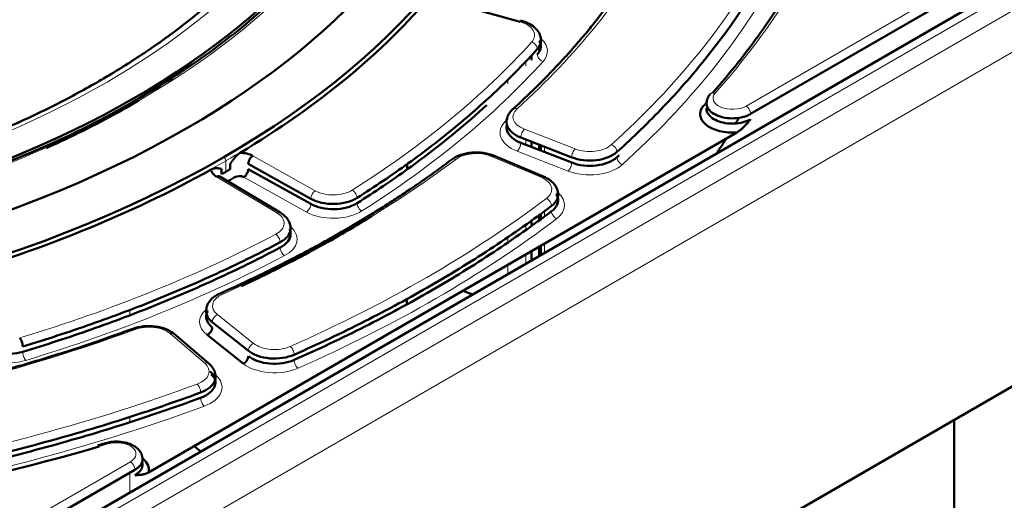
# Model space of a CAD drawing. Header units: millimetres. Extents: x 5 to 414, y 5 to 290.
# Tile 64 of 83: x 352 to 367, y 193 to 200. Entities that reach past the tile are written whole.
import ezdxf

# ---------------------------------------------------------------- set-up
doc = ezdxf.new("R2010")
doc.units = ezdxf.units.MM
doc.layers.add('1', color=7, linetype='Continuous', true_color=0xffffff)

msp = doc.modelspace()

# ---------------------------------------------------------------- linework, layer by layer
at = {"layer": '1', "color": 18, "linetype": 'Continuous', "lineweight": 13}
for p, q in [((363.1809, 198.91004), (372.20438, 204.11974)), ((345.11585, 187.87512), (373.04657, 204.00093)), ((345.37433, 187.72589), (373.30505, 203.85169)), ((345.657, 187.24749), (373.58772, 203.37329)), ((359.77283, 199.53274), (359.77283, 199.61437)), ((359.49121, 199.2513), (359.49121, 199.33328)), ((359.49121, 198.5114), (359.49121, 198.59304)), ((359.74934, 198.55288), (360.53716, 198.24608)), ((359.77283, 198.31059), (359.77283, 198.39223)), ((360.06089, 198.19856), (360.06089, 198.27996)), ((355.54514, 198.13943), (356.51218, 197.60027)), ((360.00716, 197.80907), (359.23836, 198.13156)), ((359.6375, 198.2122), (360.42533, 197.9054)), ((355.12775, 198.06382), (355.12775, 197.89396)), ((355.91928, 197.25795), (354.98542, 197.81627)), ((355.4062, 197.81142), (356.37325, 197.27225)), ((360.06089, 197.20849), (360.06089, 197.29024)), ((359.77283, 197.01026), (359.77283, 197.09155)), ((359.49121, 196.81597), (359.49121, 196.89761)), ((360.06089, 196.63873), (360.06089, 196.78188)), ((359.77283, 196.4729), (359.77283, 196.61585)), ((359.49121, 196.31031), (359.49121, 196.45326)), ((353.64283, 195.68173), (353.64283, 195.76336)), ((354.99905, 195.68399), (355.55761, 195.24013)), ((354.80069, 194.93413), (354.26929, 195.38898)), ((353.64283, 194.03206), (353.64283, 194.11369)), ((344.62721, 188.19806), (353.65069, 193.40776)), ((353.64283, 192.9335), (353.64283, 193.23997))]:
    msp.add_line(p, q, dxfattribs=at)
at = {"layer": '1', "color": 18, "linetype": 'Continuous', "lineweight": 50}
for p, q in [((372.84709, 204.02104), (344.91533, 187.89463)), ((363.25161, 198.78756), (372.27509, 203.99727)), ((359.68166, 200.21364), (358.47337, 200.55388)), ((359.97974, 199.7692), (359.97974, 199.85095)), ((360.00602, 199.85784), (360.00602, 199.82907)), ((359.85769, 199.69903), (359.85769, 199.61739)), ((353.93353, 193.24446), (363.03948, 198.50179)), ((359.69342, 198.42337), (360.48125, 198.11657)), ((360.48125, 198.03492), (359.69342, 198.34172)), ((359.85769, 198.35908), (359.85769, 198.27745)), ((359.97974, 198.23007), (359.97974, 198.31182)), ((360.00602, 198.30152), (360.00602, 198.21977)), ((360.05448, 197.81601), (359.27189, 198.14429)), ((355.19452, 197.93273), (355.19452, 198.01437)), ((355.47567, 198.01625), (356.44271, 197.47708)), ((357.93371, 197.94221), (357.93371, 198.02385)), ((355.97169, 197.26147), (355.03569, 197.82108)), ((355.0606, 197.93705), (355.0606, 197.8554)), ((356.44271, 197.39543), (355.47567, 197.9346)), ((359.97974, 197.15265), (359.97974, 197.2344)), ((360.00602, 197.25251), (360.00602, 197.17076)), ((359.85769, 197.15003), (359.85769, 197.0684)), ((359.85769, 196.66503), (359.85769, 196.52174)), ((359.97974, 196.59201), (359.97974, 196.73515)), ((360.00602, 196.75011), (360.00602, 196.60697)), ((358.94634, 195.99544), (358.80049, 196.05441)), ((368.98062, 195.54703), (350.56604, 184.91537)), ((354.91815, 195.56841), (355.47671, 195.12454)), ((354.86867, 194.92592), (354.32565, 195.39072)), ((355.39581, 194.9273), (354.83724, 195.37117)), ((366.40371, 174.84834), (366.40371, 194.05892)), ((354.63698, 193.65061), (354.73911, 193.5664)), ((344.69792, 188.07558), (353.7214, 193.28529))]:
    msp.add_line(p, q, dxfattribs=at)
for centre, major_axis, start_param, end_param in [((343.28371, 204.94219), (-16.70868, 0), 5.66713862, 8.6393798), ((343.28371, 204.94219), (-16.70868, 0), 2.35619449, 3.75768843), ((343.28371, 205.05871), (-15.89931, 0), 5.74479487, 8.6393798), ((343.28371, 205.05871), (-15.89931, 0), 2.35619449, 3.68003218), ((343.28371, 205.05871), (-14.75, 0), 0.78539816, 3.53021748), ((343.28371, 204.89541), (-16.75, 0), 2.37511886, 2.68633597), ((343.28371, 204.42602), (-14.075, 0), 2.43193633, 2.5083163), ((362.96877, 198.78756), (-0.5, 0), 5.80692593, 7.99587869), ((343.28371, 202.60922), (20.9, 0), 5.94819072, 5.95579815), ((343.28371, 202.60922), (20.9, 0), 5.9069173, 5.92751198), ((355.33674, 198.01484), (0.3, 0), 0.80285146, 1.52739512), ((343.28371, 204.89541), (-16.75, 0), 2.02605301, 2.33727012), ((355.20122, 197.93659), (0.3, 0), 3.18499386, 3.90953752), ((355.33674, 197.76989), (-0.1, 0), 3.94444411, 5.50344075), ((343.28371, 204.65046), (16.85, 0), 5.49437952, 5.49778714), ((343.28371, 204.65046), (16.85, 0), 5.49778714, 5.50344075), ((343.28371, 196.07725), (-14.65, 0), 3.1145455, 3.1250502), ((343.28371, 204.89541), (21.85, 0), 4.84997815, 5.18172703), ((353.43856, 193.28529), (0.5, 0), 6.14128825, 6.900034)]:
    msp.add_ellipse(centre, major_axis=major_axis, ratio=0.57735, start_param=start_param, end_param=end_param, dxfattribs=at)
at = {"layer": '1', "color": 18, "linetype": 'Continuous', "lineweight": 13}
for centre, major_axis, start_param, end_param in [((343.28371, 205.05871), (14.85, 0), 5.49778714, 6.68795989), ((343.28371, 205.05871), (-14.15, 0), 6.01659172, 8.6393798), ((343.28371, 205.05871), (-14.15, 0), 2.35619449, 3.40823533), ((343.28371, 204.89541), (21.85, 0), 5.80692593, 6.15599175), ((343.28371, 204.89541), (19.4, 0), 5.71502857, 5.97867742), ((343.28371, 204.89541), (-21.15, 0), 2.57227943, 2.83824126), ((343.28371, 204.65046), (-21.35, 0), 2.57227943, 2.83824126), ((359.50631, 200.00607), (-0.4, 0), 2.66048124, 4.25860337), ((343.28371, 204.89541), (-18.7, 0), 2.40097359, 2.66048124), ((359.50631, 199.76112), (-0.6, 0), 2.66048124, 3.70645218), ((343.28371, 204.65046), (-18.9, 0), 2.40097359, 2.66048124), ((362.96877, 199.03251), (-0.3, 0), 5.80692593, 8.6393798), ((343.28371, 205.05871), (14.85, 0), 5.2329607, 5.49778714), ((343.28371, 204.65046), (21.65, 0), 5.80692593, 5.81204738), ((359.97302, 198.74434), (-0.4, 0), 5.71502857, 7.26056969), ((359.97302, 198.49939), (-0.6, 0), 5.71502857, 7.26056969), ((360.76084, 198.43754), (-0.4, 0), 0.97738438, 2.57227943), ((359.00325, 197.94473), (-0.4, 0), 4.08407045, 5.62961157), ((343.28371, 204.89541), (19.4, 0), 5.36596272, 5.62961157), ((360.76084, 198.19259), (-0.6, 0), 0.97738438, 2.57227943), ((359.77205, 197.62224), (-0.4, 0), 2.4891754, 4.08407045), ((356.79004, 197.76639), (-0.4, 0), 0.80285146, 2.40097359), ((359.77205, 197.37729), (-0.6, 0), 2.4891754, 3.73588493), ((343.28371, 204.89541), (-21.15, 0), 2.22321358, 2.4891754), ((355.63154, 197.09753), (-0.4, 0), 2.31141539, 3.90953752), ((356.79004, 197.52144), (-0.6, 0), 0.80285146, 2.40097359), ((343.28371, 204.65046), (-21.35, 0), 2.22321358, 2.4891754), ((343.28371, 204.89541), (-18.7, 0), 2.05190774, 2.31141539), ((355.63154, 196.85258), (-0.6, 0), 2.31141539, 3.70797437), ((343.28371, 204.65046), (-18.9, 0), 2.05190774, 2.31141539), ((355.32265, 195.81974), (-0.4, 0), 5.36596272, 6.91150384), ((355.32265, 195.57479), (-0.6, 0), 5.69955811, 6.91150384), ((343.28371, 204.89541), (19.4, 0), 5.01689687, 5.28054572), ((353.93768, 195.25984), (-0.4, 0), 3.7350046, 5.28054572), ((355.88122, 195.37587), (-0.4, 0), 0.62831853, 2.22321358), ((351.7523, 195.28434), (-0.6, 0), 0.45378561, 2.05190774), ((354.46907, 194.80499), (-0.4, 0), 2.14010955, 3.7350046), ((355.88122, 195.13092), (-0.6, 0), 0.62831853, 2.22321358), ((354.46907, 194.56004), (-0.6, 0), 2.14010955, 3.7350046), ((343.28371, 204.89541), (-21.15, 0), 1.87414773, 2.14010955), ((343.28371, 204.65046), (-21.35, 0), 1.87414773, 2.14010955), ((353.43856, 193.53024), (0.3, 0), 5.49778714, 8.33024101), ((343.28371, 204.89541), (21.85, 0), 5.18172703, 5.18864836)]:
    msp.add_ellipse(centre, major_axis=major_axis, ratio=0.57735, start_param=start_param, end_param=end_param, dxfattribs=at)
at = {"layer": '1', "color": 18, "linetype": 'Continuous', "lineweight": 50}
for points, knots in [([(353.16427, 199.29438), (353.05765, 199.23282), (352.74312, 199.05705), (352.19798, 198.77996), (351.51559, 198.47428), (350.80085, 198.19325), (350.05661, 197.93808), (349.28576, 197.70982), (348.4913, 197.50941), (347.67635, 197.3377), (346.8441, 197.1954), (345.99783, 197.0831), (345.14086, 197.00126), (344.27657, 196.95023), (343.40834, 196.93022), (342.53961, 196.94131), (341.6738, 196.98346), (340.81432, 197.0565), (339.96456, 197.16012), (339.12786, 197.2939), (338.30751, 197.45728), (337.50675, 197.64958), (336.72873, 197.86999), (335.9765, 198.1176), (335.253, 198.39136), (334.56108, 198.69012), (333.90341, 199.01263), (333.28255, 199.35753), (332.70086, 199.72335), (332.16056, 200.10857), (331.66365, 200.51158), (331.21195, 200.93071), (330.80706, 201.36429), (330.45036, 201.81064), (330.14304, 202.26812), (329.88611, 202.73514), (329.68042, 203.21018), (329.5269, 203.69174), (329.42572, 204.17835), (329.37964, 204.66831), (329.38096, 205.08621), (329.41287, 205.33978), (329.42752, 205.42975)], [0, 0, 0, 0, 0.01339989, 0.03891413, 0.06443653, 0.08996477, 0.11549971, 0.14104155, 0.16659004, 0.19214466, 0.21770466, 0.24326922, 0.26883739, 0.29440823, 0.31998073, 0.34555389, 0.37112658, 0.39669755, 0.42226578, 0.44783026, 0.47338998, 0.49894396, 0.52449129, 0.55003113, 0.57556284, 0.60108602, 0.62660069, 0.65210743, 0.67760772, 0.70310419, 0.72860013, 0.75410058, 0.77961361, 0.80515015, 0.830724, 0.85635132, 0.88204881, 0.90783051, 0.93370297, 0.95966005, 0.98567975, 1, 1, 1, 1]), ([(357.13977, 205.43372), (357.1505, 205.37196), (357.18335, 205.14685), (357.18998, 204.75679), (357.1543, 204.26528), (357.06179, 203.77545), (356.91626, 203.28967), (356.71752, 202.81002), (356.46678, 202.33845), (356.16511, 201.87674), (355.81375, 201.42657), (355.41403, 200.98953), (354.96745, 200.56723), (354.47559, 200.16123), (353.94029, 199.7731), (353.4942, 199.48793), (353.22915, 199.33184), (353.16427, 199.29438)], [0, 0, 0, 0, 0.02787275, 0.10153596, 0.17532122, 0.24908401, 0.3227022, 0.39610186, 0.46925448, 0.54217041, 0.61488435, 0.68744107, 0.75988517, 0.8322555, 0.9045831, 0.97689114, 1, 1, 1, 1]), ([(364.85801, 203.22085), (364.77778, 202.85864), (364.56243, 202.13786), (364.07752, 201.07736), (363.44645, 200.06462), (362.93301, 199.41859), (362.66193, 199.11151)], [0, 0, 0, 0, 0.25356175, 0.5071235, 0.76068525, 1, 1, 1, 1]), ([(361.70329, 201.50322), (361.64382, 201.39398), (361.53668, 201.20733), (361.38711, 200.96829), (361.26519, 200.78439), (361.1535, 200.62347), (361.03659, 200.46238), (360.91385, 200.30054), (360.77579, 200.12613), (360.62215, 199.94094), (360.46783, 199.76397), (360.31734, 199.59838), (360.14509, 199.41578), (359.89685, 199.16534), (359.69249, 198.973), (359.56877, 198.86111)], [0, 0, 0, 0, 0.1174303, 0.20174151, 0.26070766, 0.31947331, 0.37964722, 0.4399625, 0.50084633, 0.5765441, 0.650894, 0.70438936, 0.76880072, 0.86407888, 1, 1, 1, 1]), ([(356.21666, 200.91097), (356.18178, 200.87299), (356.01326, 200.69334), (355.67182, 200.37905), (355.35684, 200.10326), (355.17761, 199.97049), (355.17524, 199.96873)], [0, 0, 0, 0, 0.11555546, 0.54914436, 0.99404206, 1, 1, 1, 1]), ([(359.7088, 200.22823), (359.70565, 200.22913), (359.69716, 200.22837), (359.68737, 200.22038), (359.68166, 200.21364)], [0, 0, 0, 0, 0.41172145, 1, 1, 1, 1]), ([(360.00623, 199.91896), (360.00649, 199.95338), (359.99408, 200.01909), (359.93297, 200.10947), (359.83522, 200.18243), (359.75412, 200.21543), (359.70876, 200.22824)], [0, 0, 0, 0, 0.24291866, 0.49175943, 0.74477862, 1, 1, 1, 1]), ([(355.17524, 199.96873), (355.01775, 199.84523), (354.69062, 199.60315), (354.20701, 199.28118), (353.87797, 199.08581), (353.7314, 199.00269)], [0, 0, 0, 0, 0.36012993, 0.72185917, 1, 1, 1, 1]), ([(359.94956, 199.79083), (359.98017, 199.82468), (360.01238, 199.88879), (360.00572, 199.95442), (359.99674, 199.98059)], [0, 0, 0, 0, 0.59027521, 1, 1, 1, 1]), ([(359.9852, 199.92577), (360.00306, 199.8914), (360.01694, 199.81621), (359.98017, 199.74303), (359.94956, 199.70918)], [0, 0, 0, 0, 0.48295363, 1, 1, 1, 1]), ([(359.98541, 199.9087), (359.98902, 199.90296), (360.00241, 199.87855), (360.00744, 199.85508), (360.00623, 199.83731)], [0, 0, 0, 0, 0.23426372, 1, 1, 1, 1]), ([(353.7314, 199.00269), (353.68881, 198.97696), (353.21256, 198.69347), (352.20857, 198.20914), (351.17874, 197.81371), (350.64052, 197.63568)], [0, 0, 0, 0, 0.04741586, 0.52641649, 1, 1, 1, 1]), ([(353.71354, 198.9554), (353.37236, 198.75842), (352.92269, 198.52311), (352.44942, 198.30454), (352.35219, 198.26078)], [0, 0, 0, 0, 0.79655539, 1, 1, 1, 1]), ([(359.16685, 198.92506), (359.01145, 198.78337), (358.6249, 198.44838), (357.96259, 197.93832), (357.43335, 197.58152), (357.15907, 197.40831)], [0, 0, 0, 0, 0.2631991, 0.63159955, 1, 1, 1, 1]), ([(362.5735, 198.98629), (362.57285, 198.98387), (362.56581, 198.95453), (362.57124, 198.89664), (362.62846, 198.82047), (362.72786, 198.76043), (362.85718, 198.72403), (363.00026, 198.71573), (363.11656, 198.73324), (363.19855, 198.76036), (363.23494, 198.77794), (363.25161, 198.78756)], [0, 0, 0, 0, 0.01270893, 0.15367137, 0.2946338, 0.43559624, 0.57655868, 0.71752111, 0.85848355, 0.92924178, 1, 1, 1, 1]), ([(363.25161, 198.70591), (363.23494, 198.69629), (363.19855, 198.67871), (363.11656, 198.65159), (363.00026, 198.63408), (362.85718, 198.64238), (362.72786, 198.67878), (362.62846, 198.73882), (362.57583, 198.80888), (362.56777, 198.85711), (362.56907, 198.87777)], [0, 0, 0, 0, 0.07422073, 0.14844147, 0.29630181, 0.44416215, 0.5920225, 0.73988284, 0.88774318, 1, 1, 1, 1]), ([(359.48076, 198.7133), (359.46959, 198.67717), (359.47154, 198.60206), (359.54721, 198.49784), (359.64036, 198.44403), (359.69342, 198.42337)], [0, 0, 0, 0, 0.33012351, 0.66506175, 1, 1, 1, 1]), ([(359.69342, 198.34172), (359.64036, 198.36238), (359.54721, 198.41619), (359.47567, 198.51473), (359.47023, 198.58324), (359.47621, 198.61365)], [0, 0, 0, 0, 0.35426446, 0.70852892, 1, 1, 1, 1]), ([(363.03948, 198.5018), (363.03952, 198.50182), (363.03967, 198.5019), (363.04, 198.50209), (363.04055, 198.50241), (363.04128, 198.50283), (363.04212, 198.50333), (363.04388, 198.50438), (363.04769, 198.5067), (363.0559, 198.51193), (363.06752, 198.51996), (363.08146, 198.53051), (363.09656, 198.54283), (363.11309, 198.55735), (363.13104, 198.5742), (363.1485, 198.59156), (363.16575, 198.60946), (363.18302, 198.62803), (363.19752, 198.64412), (363.21003, 198.65816), (363.22116, 198.67079), (363.23536, 198.68712), (363.24585, 198.69925), (363.25161, 198.70591)], [0, 0, 0, 0, 0.0005015, 0.00196264, 0.00438268, 0.0077602, 0.01164734, 0.01556056, 0.03116317, 0.06237952, 0.1248697, 0.18620494, 0.24997642, 0.32987835, 0.41323424, 0.49996179, 0.57671787, 0.66005495, 0.74996882, 0.78913243, 0.84395435, 0.91428231, 1, 1, 1, 1]), ([(355.19452, 198.01437), (355.1967, 198.01745), (355.20091, 198.02337), (355.20697, 198.03189), (355.21256, 198.03971), (355.21766, 198.04682), (355.22228, 198.05323), (355.22642, 198.05893), (355.23122, 198.06549), (355.23681, 198.07301), (355.24329, 198.08157), (355.24958, 198.08974), (355.2557, 198.09751), (355.26163, 198.10488), (355.26668, 198.111), (355.27088, 198.11598), (355.27428, 198.11994), (355.27766, 198.12382), (355.28101, 198.1276), (355.28435, 198.1313), (355.28767, 198.1349), (355.29097, 198.13841), (355.29424, 198.14184), (355.2975, 198.14517), (355.30074, 198.14841), (355.30395, 198.15156), (355.30715, 198.15461), (355.31032, 198.15758), (355.31348, 198.16046), (355.31661, 198.16324), (355.31972, 198.16594), (355.32282, 198.16854), (355.32589, 198.17106), (355.32894, 198.17348), (355.33198, 198.17581), (355.33499, 198.17805), (355.33798, 198.1802), (355.34095, 198.18226), (355.34391, 198.18423), (355.34684, 198.18611), (355.34879, 198.18729), (355.34976, 198.18788)], [0, 0, 0, 0, 0.04612546, 0.08878076, 0.12796629, 0.16368259, 0.19593034, 0.22471047, 0.25002431, 0.29576854, 0.33986435, 0.38232249, 0.42315503, 0.4623755, 0.49999921, 0.52216879, 0.54406101, 0.56568009, 0.58703042, 0.60811653, 0.62894315, 0.64951519, 0.66983773, 0.68991605, 0.70975562, 0.72936211, 0.74874139, 0.76789955, 0.78684289, 0.80557791, 0.82411136, 0.84245019, 0.86060158, 0.87857293, 0.89637187, 0.91400626, 0.93148416, 0.94881388, 0.96600391, 0.98306298, 1, 1, 1, 1]), ([(355.54514, 198.13943), (355.54059, 198.13671), (355.53604, 198.13347), (355.52713, 198.12605), (355.52275, 198.12188), (355.51435, 198.11277), (355.51032, 198.10783), (355.50276, 198.09737), (355.49923, 198.09185), (355.4928, 198.08045), (355.4899, 198.07456), (355.48485, 198.06266), (355.4827, 198.05663), (355.47922, 198.04468), (355.47789, 198.03875), (355.47612, 198.02721), (355.47567, 198.02159), (355.47567, 198.01625)], [0, 0, 0, 0, 0.125, 0.125, 0.25, 0.25, 0.375, 0.375, 0.5, 0.5, 0.625, 0.625, 0.75, 0.75, 0.875, 0.875, 1, 1, 1, 1]), ([(359.27703, 198.14213), (359.22608, 198.16289), (359.11937, 198.19154), (358.93352, 198.19666), (358.75634, 198.15962), (358.6657, 198.11284), (358.62547, 198.08333)], [0, 0, 0, 0, 0.24797577, 0.49733293, 0.74802402, 1, 1, 1, 1]), ([(358.62547, 198.08333), (358.50843, 197.99511), (358.30207, 197.84427), (358.02645, 197.65321), (357.8082, 197.5075), (357.61454, 197.38206), (357.41714, 197.25801), (357.21447, 197.13448), (357.00821, 197.01256), (356.79875, 196.89248), (356.58931, 196.77603), (356.38536, 196.66598), (356.17083, 196.55343), (355.89954, 196.41541), (355.51956, 196.23025), (355.21562, 196.09098), (355.03901, 196.01289)], [0, 0, 0, 0, 0.11359136, 0.19652523, 0.25415253, 0.31047697, 0.36824472, 0.42627744, 0.48431181, 0.54234768, 0.60035696, 0.65577904, 0.70694911, 0.77126465, 0.86894351, 1, 1, 1, 1]), ([(354.9015, 197.92908), (354.90201, 197.92936), (354.90304, 197.92993), (354.90458, 197.93076), (354.90613, 197.93156), (354.90769, 197.93236), (354.90924, 197.93313), (354.91081, 197.93389), (354.91238, 197.93463), (354.91395, 197.93535), (354.91553, 197.93605), (354.91711, 197.93674), (354.9187, 197.9374), (354.9203, 197.93805), (354.92189, 197.93869), (354.9235, 197.9393), (354.92511, 197.9399), (354.92672, 197.94048), (354.92834, 197.94104), (354.92996, 197.94158), (354.93159, 197.94211), (354.93323, 197.94262), (354.93487, 197.94311), (354.93651, 197.94358), (354.93816, 197.94404), (354.93981, 197.94448), (354.94147, 197.9449), (354.94314, 197.9453), (354.94481, 197.94569), (354.94648, 197.94605), (354.94816, 197.9464), (354.94984, 197.94673), (354.95153, 197.94705), (354.95323, 197.94735), (354.95493, 197.94762), (354.95663, 197.94789), (354.95834, 197.94813), (354.96005, 197.94836), (354.96177, 197.94856), (354.9635, 197.94876), (354.96522, 197.94893), (354.96696, 197.94908), (354.9687, 197.94922), (354.97044, 197.94934), (354.97219, 197.94944), (354.97394, 197.94953), (354.9757, 197.9496), (354.97747, 197.94965), (354.97924, 197.94968), (354.98101, 197.94969), (354.98279, 197.94969), (354.98457, 197.94967), (354.98876, 197.94958), (354.99546, 197.94923), (355.00476, 197.94835), (355.01446, 197.94703), (355.02332, 197.94552), (355.03171, 197.94381), (355.04003, 197.94197), (355.04983, 197.93968), (355.05684, 197.93797), (355.0606, 197.93705)], [0, 0, 0, 0, 0.0086189, 0.01726841, 0.02594973, 0.03466405, 0.04341255, 0.05219638, 0.0610167, 0.06987463, 0.07877129, 0.08770779, 0.09668521, 0.10570463, 0.11476711, 0.1238737, 0.13302541, 0.14222327, 0.15146828, 0.16076141, 0.17010364, 0.17949592, 0.18893918, 0.19843436, 0.20798235, 0.21758405, 0.22724034, 0.23695209, 0.24672013, 0.25654531, 0.26642844, 0.27637033, 0.28637177, 0.29643353, 0.30655639, 0.31674108, 0.32698834, 0.33729891, 0.34767347, 0.35811274, 0.36861739, 0.3791881, 0.38982552, 0.4005303, 0.41130307, 0.42214445, 0.43305506, 0.44403549, 0.45508632, 0.46620815, 0.47740152, 0.48866699, 0.50000511, 0.55700269, 0.61763349, 0.68194476, 0.74997606, 0.79651976, 0.85370203, 0.9215278, 1, 1, 1, 1]), ([(355.05187, 197.80292), (355.05007, 197.80686), (355.04784, 197.81035), (355.04261, 197.81632), (355.03961, 197.8188), (355.03295, 197.82264), (355.02929, 197.82401), (355.02147, 197.82558), (355.01729, 197.82579), (355.00859, 197.82503), (355.00407, 197.82406), (354.99483, 197.821), (354.99012, 197.8189), (354.98542, 197.81628)], [0, 0, 0, 0, 0.16666667, 0.16666667, 0.33333333, 0.33333333, 0.5, 0.5, 0.66666667, 0.66666667, 0.83333333, 0.83333333, 1, 1, 1, 1]), ([(355.47567, 197.9346), (355.47567, 197.92926), (355.47522, 197.92364), (355.47345, 197.9121), (355.47212, 197.90617), (355.46864, 197.89422), (355.46649, 197.88819), (355.46144, 197.87629), (355.45854, 197.8704), (355.45211, 197.859), (355.44858, 197.85348), (355.44102, 197.84302), (355.43699, 197.83808), (355.42859, 197.82897), (355.42422, 197.8248), (355.4153, 197.81738), (355.41075, 197.81414), (355.40621, 197.81142)], [0, 0, 0, 0, 0.125, 0.125, 0.25, 0.25, 0.375, 0.375, 0.5, 0.5, 0.625, 0.625, 0.75, 0.75, 0.875, 0.875, 1, 1, 1, 1]), ([(360.27203, 197.54054), (360.27186, 197.56956), (360.26135, 197.62527), (360.21457, 197.70446), (360.14111, 197.77148), (360.07965, 197.80525), (360.04583, 197.81964)], [0, 0, 0, 0, 0.25525648, 0.5084741, 0.75776946, 1, 1, 1, 1]), ([(360.16936, 197.36533), (360.20943, 197.39562), (360.26674, 197.46341), (360.27572, 197.53804), (360.26887, 197.57304)], [0, 0, 0, 0, 0.52117264, 1, 1, 1, 1]), ([(360.24123, 197.55869), (360.2532, 197.53992), (360.27828, 197.48308), (360.26917, 197.38463), (360.20943, 197.31397), (360.16936, 197.28368)], [0, 0, 0, 0, 0.20680168, 0.60340084, 1, 1, 1, 1]), ([(360.24373, 197.53721), (360.25052, 197.52801), (360.26596, 197.50225), (360.27198, 197.47598), (360.27203, 197.45889)], [0, 0, 0, 0, 0.36156408, 1, 1, 1, 1]), ([(356.13154, 197.01592), (356.13144, 197.03998), (356.12414, 197.08671), (356.09173, 197.15417), (356.03997, 197.21407), (355.99536, 197.24718), (355.9706, 197.26213)], [0, 0, 0, 0, 0.25433211, 0.50714988, 0.75669029, 1, 1, 1, 1]), ([(357.38193, 197.2039), (357.2342, 197.11267), (356.78903, 196.84686), (356.12086, 196.48571), (355.58562, 196.2264), (355.37166, 196.12716)], [0, 0, 0, 0, 0.23645634, 0.69998262, 1, 1, 1, 1]), ([(355.96892, 196.80282), (356.01773, 196.82859), (356.0983, 196.89219), (356.13523, 196.98331), (356.13089, 197.03674), (356.12769, 197.05155)], [0, 0, 0, 0, 0.41872759, 0.83745518, 1, 1, 1, 1]), ([(356.1149, 197.00808), (356.12725, 196.9811), (356.14045, 196.91454), (356.0983, 196.81054), (356.01773, 196.74694), (355.96892, 196.72117)], [0, 0, 0, 0, 0.26624017, 0.63312009, 1, 1, 1, 1]), ([(355.03901, 196.01289), (355.00651, 195.99834), (354.94755, 195.96451), (354.8774, 195.89836), (354.83284, 195.8208), (354.82283, 195.76636), (354.82267, 195.73805)], [0, 0, 0, 0, 0.24241855, 0.49171535, 0.74485855, 1, 1, 1, 1]), ([(354.82951, 195.78571), (354.82892, 195.78369), (354.81843, 195.74496), (354.82487, 195.66726), (354.88053, 195.5983), (354.91815, 195.56841)], [0, 0, 0, 0, 0.02682319, 0.51341159, 1, 1, 1, 1]), ([(354.91815, 195.48676), (354.88053, 195.51665), (354.82487, 195.58561), (354.81715, 195.67875), (354.83911, 195.73185), (354.8486, 195.74818)], [0, 0, 0, 0, 0.40592653, 0.81185305, 1, 1, 1, 1]), ([(353.68788, 195.46668), (353.52522, 195.40673), (353.24123, 195.30549), (352.86814, 195.18007), (352.57606, 195.08602), (352.3192, 195.00621), (352.05968, 194.92846), (351.79552, 194.85225), (351.52896, 194.77826), (351.26049, 194.70665), (350.99422, 194.63846), (350.73693, 194.57521), (350.46822, 194.51171), (350.131, 194.43546), (349.66357, 194.33636), (349.29494, 194.26541), (349.08244, 194.22685)], [0, 0, 0, 0, 0.11360348, 0.19654419, 0.25417526, 0.31050261, 0.36827253, 0.42630662, 0.48434156, 0.54237718, 0.60038542, 0.65580576, 0.70697358, 0.77128544, 0.8689569, 1, 1, 1, 1]), ([(354.33433, 195.38329), (354.29677, 195.41455), (354.21031, 195.465), (354.03626, 195.50868), (353.84991, 195.51029), (353.74064, 195.48554), (353.68788, 195.46668)], [0, 0, 0, 0, 0.25277297, 0.50376422, 0.7528722, 1, 1, 1, 1]), ([(354.7386, 194.48019), (354.7942, 194.50074), (354.8922, 194.55534), (354.97177, 194.66328), (354.97254, 194.74152), (354.95961, 194.77925), (354.9596, 194.77928)], [0, 0, 0, 0, 0.33323614, 0.66647228, 0.99970842, 1, 1, 1, 1]), ([(354.88359, 194.80311), (354.92051, 194.77152), (354.94672, 194.73523), (354.95963, 194.69753), (354.95963, 194.69753)], [0, 0, 0, 0, 0.9999375, 1, 1, 1, 1]), ([(354.96551, 194.67612), (354.97193, 194.64518), (354.96678, 194.57486), (354.8922, 194.47369), (354.7942, 194.41909), (354.7386, 194.39854)], [0, 0, 0, 0, 0.28871502, 0.64435751, 1, 1, 1, 1]), ([(353.83856, 193.44876), (353.83816, 193.47809), (353.82801, 193.52577), (353.78533, 193.59356), (353.73069, 193.64157), (353.65893, 193.68098), (353.56106, 193.71301), (353.45104, 193.7243), (353.34985, 193.71706), (353.29847, 193.70605), (353.27248, 193.69836)], [0, 0, 0, 0, 0.13965961, 0.24115689, 0.36722595, 0.46856346, 0.60832048, 0.78564171, 0.88831456, 1, 1, 1, 1]), ([(353.7214, 193.28529), (353.73807, 193.29491), (353.76852, 193.31592), (353.81549, 193.36326), (353.83666, 193.41012), (353.83865, 193.44405), (353.83854, 193.45071)], [0, 0, 0, 0, 0.22328597, 0.44657194, 0.89139564, 1, 1, 1, 1]), ([(353.83126, 193.41085), (353.83806, 193.39055), (353.84289, 193.34228), (353.81549, 193.28161), (353.76852, 193.23427), (353.73807, 193.21326), (353.7214, 193.20364)], [0, 0, 0, 0, 0.27458532, 0.6365813, 0.81829065, 1, 1, 1, 1]), ([(353.7214, 193.20364), (353.72441, 193.20364), (353.73017, 193.20363), (353.73844, 193.20363), (353.74594, 193.20366), (353.75267, 193.20373), (353.75863, 193.20383), (353.7638, 193.20395), (353.76819, 193.20409), (353.77353, 193.20427), (353.78001, 193.20452), (353.78784, 193.20493), (353.79546, 193.20542), (353.80286, 193.20602), (353.81005, 193.20671), (353.81701, 193.20749), (353.82767, 193.20886), (353.84197, 193.21115), (353.85991, 193.21502), (353.87644, 193.2196), (353.89155, 193.22471), (353.9055, 193.23027), (353.91711, 193.23564), (353.92532, 193.23989), (353.92913, 193.24198), (353.93089, 193.24296), (353.9318, 193.24347), (353.93261, 193.24394), (353.93319, 193.24427), (353.93344, 193.24443), (353.93351, 193.24447)], [0, 0, 0, 0, 0.04477396, 0.08570986, 0.12280127, 0.15603507, 0.18539413, 0.21085926, 0.23241083, 0.2500301, 0.28936842, 0.32749198, 0.36441007, 0.40012663, 0.43464092, 0.46794833, 0.50004106, 0.58675444, 0.6701096, 0.75002503, 0.81378043, 0.87513105, 0.93762087, 0.96883705, 0.98443957, 0.98833722, 0.99223989, 0.99653063, 0.99911821, 1, 1, 1, 1])]:
    msp.add_open_spline(points, degree=3, knots=knots, dxfattribs=at)
at = {"layer": '1', "color": 18, "linetype": 'Continuous', "lineweight": 13}
for points in [[(326.53371, 204.90198), (326.53371, 204.58551), (326.58757, 203.95257), (326.82915, 203.01231), (327.22919, 202.09024), (327.78385, 201.19525), (328.48778, 200.33596), (329.3342, 199.52064), (330.31497, 198.75714), (331.42063, 198.05283), (332.64054, 197.41448), (333.96295, 196.84823), (335.37512, 196.35955), (336.86346, 195.95313), (338.41362, 195.6329), (340.01069, 195.40193), (341.63928, 195.26246), (343.28371, 195.21582), (344.92814, 195.26246), (346.55673, 195.40193), (348.1538, 195.6329), (349.70396, 195.95313), (351.19229, 196.35954), (352.60449, 196.84824), (353.92681, 197.41443), (354.74031, 197.84013), (355.12775, 198.06382)], [(355.12775, 198.06382), (355.51519, 198.28751), (356.25252, 198.75719), (357.2332, 199.52063), (358.07965, 200.33596), (358.78357, 201.19525), (359.33823, 202.09024), (359.73827, 203.01231), (359.97985, 203.95257), (360.03371, 204.58551), (360.03371, 204.90198)], [(359.94956, 199.79083), (359.94956, 199.80145), (359.94494, 199.82431), (359.92521, 199.8574), (359.89575, 199.88445), (359.87244, 199.89572), (359.86091, 199.8992)], [(359.94956, 199.70918), (359.94956, 199.69856), (359.95417, 199.6757), (359.9739, 199.64261), (360.00336, 199.61556), (360.02667, 199.60429), (360.0382, 199.60081)], [(359.69342, 198.42337), (359.69342, 198.43399), (359.69633, 198.45795), (359.70877, 198.49574), (359.72736, 198.52982), (359.74207, 198.54666), (359.74934, 198.55288)], [(361.18198, 198.20028), (361.18198, 198.2109), (361.17759, 198.23399), (361.15885, 198.26805), (361.13085, 198.29657), (361.1087, 198.309), (361.09775, 198.31305)], [(360.53716, 198.24608), (360.52989, 198.23986), (360.51519, 198.22302), (360.4966, 198.18894), (360.48415, 198.15115), (360.48124, 198.12719), (360.48124, 198.11657)], [(355.12775, 198.06382), (355.12775, 198.06855), (355.1263, 198.07892), (355.12003, 198.09506), (355.11044, 198.10989), (355.10256, 198.11775), (355.09853, 198.1209)], [(361.18198, 198.11863), (361.18198, 198.10801), (361.18636, 198.08492), (361.2051, 198.05085), (361.2331, 198.02234), (361.25525, 198.00991), (361.2662, 198.00586)], [(356.51218, 197.60026), (356.50315, 197.59486), (356.48488, 197.57969), (356.46179, 197.54772), (356.44633, 197.51134), (356.44271, 197.4877), (356.44271, 197.47708)], [(357.15907, 197.48996), (357.15907, 197.50058), (357.15523, 197.52408), (357.1388, 197.55988), (357.11427, 197.591), (357.09486, 197.6055), (357.08526, 197.61056)], [(356.44271, 197.39543), (356.44271, 197.38481), (356.4391, 197.36118), (356.42364, 197.3248), (356.40055, 197.29283), (356.38228, 197.27765), (356.37325, 197.27225)], [(357.15907, 197.40831), (357.15907, 197.39769), (357.16291, 197.37419), (357.17933, 197.33838), (357.20387, 197.30726), (357.22327, 197.29277), (357.23287, 197.2877)], [(360.16936, 197.36533), (360.16936, 197.37595), (360.16522, 197.39924), (360.14754, 197.43418), (360.12112, 197.46401), (360.10023, 197.47747), (360.08989, 197.48203)], [(360.16936, 197.28368), (360.16936, 197.27306), (360.17349, 197.24977), (360.19117, 197.21483), (360.21759, 197.185), (360.23848, 197.17154), (360.24882, 197.16698)], [(355.96892, 196.80282), (355.96892, 196.81344), (355.9654, 196.83713), (355.95039, 196.87375), (355.92796, 196.90609), (355.91022, 196.92154), (355.90144, 196.92708)], [(355.96892, 196.72117), (355.96892, 196.71055), (355.97243, 196.68686), (355.98744, 196.65024), (356.00987, 196.61791), (356.02761, 196.60245), (356.03639, 196.59691)], [(354.91815, 195.56841), (354.91815, 195.57903), (354.92236, 195.60226), (354.94036, 195.63695), (354.96725, 195.66641), (354.98853, 195.67958), (354.99905, 195.68399)], [(355.55761, 195.24013), (355.54709, 195.23571), (355.52582, 195.22254), (355.49893, 195.19309), (355.48092, 195.1584), (355.47671, 195.13516), (355.47671, 195.12454)], [(351.98369, 195.11008), (351.98369, 195.09946), (351.98609, 195.07533), (351.99639, 195.0368), (352.01178, 195.00162), (352.02394, 194.98391), (352.02996, 194.97725)], [(356.18478, 195.06483), (356.18478, 195.07545), (356.18162, 195.09931), (356.16811, 195.13666), (356.14793, 195.17008), (356.13196, 195.18639), (356.12406, 195.19236)], [(356.18478, 194.98318), (356.18478, 194.97256), (356.18794, 194.9487), (356.20145, 194.91136), (356.22163, 194.87794), (356.23759, 194.86162), (356.24549, 194.85566)], [(354.7386, 194.48019), (354.7386, 194.49081), (354.7358, 194.51482), (354.7238, 194.55278), (354.70588, 194.58711), (354.69171, 194.60415), (354.6847, 194.61047)], [(354.7386, 194.39854), (354.7386, 194.38793), (354.74141, 194.36392), (354.7534, 194.32596), (354.77132, 194.29163), (354.7855, 194.27459), (354.79251, 194.26827)]]:
    msp.add_open_spline(points, degree=3, dxfattribs=at)
at = {"layer": '1', "color": 18, "linetype": 'Continuous', "lineweight": 50}
for points, degree in [([(361.18198, 198.20028), (361.43581, 198.42926), (361.91725, 198.89713), (362.55694, 199.62497), (363.11148, 200.37573), (363.42279, 200.8894), (363.56345, 201.14886)], 3), ([(357.15907, 197.48996), (357.43335, 197.66317), (357.96259, 198.01997), (358.69457, 198.58369), (359.36172, 199.17362), (359.76145, 199.58278), (359.94956, 199.79083)], 3), ([(362.62721, 199.09646), (362.57121, 199.03242), (362.56888, 198.95547)], 2), ([(353.78341, 198.99601), (353.7602, 198.98243), (353.7369, 198.96889), (353.71354, 198.9554)], 3), ([(359.56877, 198.86111), (359.47533, 198.77463), (359.47304, 198.66464)], 2), ([(359.47304, 198.58299), (359.4733, 198.5981), (359.478, 198.61319)], 2), ([(360.48124, 198.11657), (360.53597, 198.09525), (360.66167, 198.06499), (360.86486, 198.06566), (361.05182, 198.1116), (361.14639, 198.16818), (361.18198, 198.20028)], 3), ([(361.21683, 198.15017), (361.20524, 198.13965), (361.19362, 198.12913), (361.18198, 198.11863)], 3), ([(361.18198, 198.11863), (361.14639, 198.08653), (361.05182, 198.02995), (360.86486, 197.98401), (360.66167, 197.98334), (360.53597, 198.01361), (360.48124, 198.03492)], 3), ([(355.0606, 197.8554), (355.08304, 197.86822), (355.10543, 197.88107), (355.12775, 197.89396)], 3), ([(355.12775, 197.89396), (355.15007, 197.90684), (355.17233, 197.91977), (355.19452, 197.93272)], 3), ([(356.18478, 195.06483), (356.55895, 195.22988), (357.28852, 195.57447), (358.3208, 196.13209), (359.28664, 196.72808), (359.88348, 197.1493), (360.16936, 197.36533)], 3), ([(356.44271, 197.47708), (356.4903, 197.45056), (356.60525, 197.40809), (356.80602, 197.38847), (357.00428, 197.41526), (357.11444, 197.46177), (357.15907, 197.48996)], 3), ([(357.15907, 197.40831), (357.11444, 197.38012), (357.00428, 197.33361), (356.80602, 197.30682), (356.60525, 197.32644), (356.4903, 197.36891), (356.44271, 197.39543)], 3), ([(360.16936, 197.28368), (359.88348, 197.06765), (359.28664, 196.64643), (358.3208, 196.05044), (357.28852, 195.49282), (356.55895, 195.14824), (356.18478, 194.98318)], 3), ([(351.98369, 195.19173), (352.34403, 195.30034), (353.05273, 195.53112), (354.07451, 195.9163), (355.0509, 196.33891), (355.6689, 196.64447), (355.96892, 196.80282)], 3), ([(355.96892, 196.72117), (355.6689, 196.56282), (355.0509, 196.25726), (354.07451, 195.83465), (353.05273, 195.44947), (352.34403, 195.21869), (351.98369, 195.11008)], 3), ([(354.83391, 195.70599), (354.83819, 195.71533), (354.84369, 195.72461), (354.8504, 195.73377)], 3), ([(354.82267, 195.6564), (354.82269, 195.66595), (354.82391, 195.67541), (354.82634, 195.6848)], 3), ([(354.83725, 195.37117), (354.84777, 195.37559), (354.86904, 195.38876), (354.89593, 195.41821), (354.91394, 195.4529), (354.91815, 195.47614), (354.91815, 195.48676)], 3), ([(351.98369, 195.11008), (351.92505, 195.09241), (351.79398, 195.07046), (351.5918, 195.08443), (351.41477, 195.14251), (351.3319, 195.20512), (351.30291, 195.23944)], 3), ([(351.93741, 195.32456), (351.94343, 195.31791), (351.9556, 195.3002), (351.97098, 195.26502), (351.98128, 195.22649), (351.98369, 195.20235), (351.98369, 195.19173)], 3), ([(355.47671, 195.12454), (355.51552, 195.09371), (355.6157, 195.04045), (355.80703, 195.00095), (356.00993, 195.0072), (356.13232, 195.04169), (356.18478, 195.06483)], 3), ([(354.96906, 194.7241), (354.96709, 194.83945), (354.86573, 194.92843)], 2), ([(355.47671, 195.04289), (355.47671, 195.03227), (355.4725, 195.00903), (355.4545, 194.97434), (355.42761, 194.94489), (355.40633, 194.93172), (355.39581, 194.9273)], 3), ([(356.18478, 194.98318), (356.13232, 194.96004), (356.00993, 194.92555), (355.80703, 194.9193), (355.6157, 194.9588), (355.51552, 195.01206), (355.47671, 195.04289)], 3), ([(354.90146, 194.75944), (354.96861, 194.70147), (354.96906, 194.64245)], 2), ([(349.63152, 193.10525), (350.0809, 193.18646), (350.9706, 193.3662), (352.27097, 193.68636), (353.53162, 194.05568), (354.34199, 194.33364), (354.7386, 194.48019)], 3), ([(354.7386, 194.39854), (354.34199, 194.25199), (353.53162, 193.97403), (352.27097, 193.60471), (350.9706, 193.28455), (350.0809, 193.10481), (349.63152, 193.0236)], 3), ([(353.27248, 193.69836), (353.14023, 193.66012)], 1), ([(353.83812, 193.37979), (353.83874, 193.37552), (353.83889, 193.3713), (353.83856, 193.36711)], 3)]:
    msp.add_open_spline(points, degree=degree, dxfattribs=at)
at = {"layer": '1', "color": 18, "linetype": 'Continuous', "lineweight": 13}
for points, knots in [([(362.62715, 199.0964), (362.63064, 199.1004), (362.64203, 199.11008), (362.66723, 199.11807), (362.6906, 199.11536), (362.70216, 199.11192)], [0, 0, 0, 0, 0.21829197, 0.60914598, 1, 1, 1, 1]), ([(353.78425, 198.99623), (353.77505, 199.00154), (353.75645, 199.00802), (353.74033, 199.00487), (353.73349, 199.00073), (353.73312, 199.0005)], [0, 0, 0, 0, 0.48589389, 0.97178779, 1, 1, 1, 1]), ([(362.52441, 198.91991), (362.53597, 198.91646), (362.55343, 198.91444), (362.56883, 198.91741), (362.57362, 198.91891)], [0, 0, 0, 0, 0.66940005, 1, 1, 1, 1]), ([(363.1809, 198.91004), (363.18553, 198.90736), (363.19016, 198.90417), (363.19924, 198.89684), (363.20369, 198.89271), (363.21224, 198.88368), (363.21634, 198.87879), (363.22404, 198.8684), (363.22763, 198.86292), (363.23418, 198.85159), (363.23713, 198.84573), (363.24227, 198.83388), (363.24446, 198.82787), (363.248, 198.81596), (363.24935, 198.81004), (363.25116, 198.79851), (363.25161, 198.79291), (363.25161, 198.78756)], [0, 0, 0, 0, 0.125, 0.125, 0.25, 0.25, 0.375, 0.375, 0.5, 0.5, 0.625, 0.625, 0.75, 0.75, 0.875, 0.875, 1, 1, 1, 1]), ([(359.56881, 198.86114), (359.5711, 198.86321), (359.58085, 198.87044), (359.60273, 198.87657), (359.6249, 198.87265), (359.63586, 198.86861)], [0, 0, 0, 0, 0.14618853, 0.57309427, 1, 1, 1, 1]), ([(359.69342, 198.34172), (359.69342, 198.33638), (359.69306, 198.33072), (359.69163, 198.31902), (359.69056, 198.31297), (359.68776, 198.30069), (359.68603, 198.29447), (359.68196, 198.28211), (359.67963, 198.27596), (359.67445, 198.26397), (359.67161, 198.25813), (359.66552, 198.24698), (359.66228, 198.24168), (359.65552, 198.2318), (359.652, 198.22723), (359.64482, 198.219), (359.64116, 198.21534), (359.6375, 198.2122)], [0, 0, 0, 0, 0.125, 0.125, 0.25, 0.25, 0.375, 0.375, 0.5, 0.5, 0.625, 0.625, 0.75, 0.75, 0.875, 0.875, 1, 1, 1, 1]), ([(359.27711, 198.1421), (359.27518, 198.14291), (359.27314, 198.14346), (359.26782, 198.14418), (359.26441, 198.144), (359.2573, 198.14244), (359.2536, 198.14106), (359.24605, 198.13715), (359.24221, 198.13462), (359.23836, 198.13156)], [0, 0, 0, 0, 0.18155777, 0.18155777, 0.45437185, 0.45437185, 0.72718592, 0.72718592, 1, 1, 1, 1]), ([(358.62553, 198.08338), (358.62681, 198.08435), (358.63522, 198.08995), (358.65448, 198.09469), (358.67535, 198.08971), (358.68568, 198.08514)], [0, 0, 0, 0, 0.08641905, 0.54320952, 1, 1, 1, 1]), ([(360.42533, 197.9054), (360.42899, 197.90854), (360.43265, 197.9122), (360.43982, 197.92043), (360.44334, 197.925), (360.45011, 197.93488), (360.45335, 197.94018), (360.45944, 197.95133), (360.46228, 197.95717), (360.46745, 197.96916), (360.46979, 197.97531), (360.47385, 197.98767), (360.47559, 197.99389), (360.47839, 198.00616), (360.47946, 198.01222), (360.48088, 198.02392), (360.48124, 198.02957), (360.48124, 198.03492)], [0, 0, 0, 0, 0.125, 0.125, 0.25, 0.25, 0.375, 0.375, 0.5, 0.5, 0.625, 0.625, 0.75, 0.75, 0.875, 0.875, 1, 1, 1, 1]), ([(360.0459, 197.81961), (360.04108, 197.82164), (360.02897, 197.82251), (360.0148, 197.81515), (360.00716, 197.80907)], [0, 0, 0, 0, 0.45422295, 1, 1, 1, 1]), ([(355.97058, 197.26214), (355.97043, 197.26223), (355.96367, 197.2662), (355.94755, 197.26947), (355.92863, 197.26317), (355.91928, 197.25795)], [0, 0, 0, 0, 0.01084974, 0.50542487, 1, 1, 1, 1]), ([(355.03895, 196.01287), (355.04403, 196.01512), (355.0567, 196.01629), (355.07154, 196.00904), (355.07944, 196.00308)], [0, 0, 0, 0, 0.46118875, 1, 1, 1, 1]), ([(353.68772, 195.46662), (353.69195, 195.46821), (353.70281, 195.46846), (353.71545, 195.46083), (353.72245, 195.4545)], [0, 0, 0, 0, 0.44028545, 1, 1, 1, 1]), ([(354.33425, 195.38336), (354.33228, 195.38504), (354.33016, 195.38655), (354.32408, 195.39018), (354.31987, 195.39194), (354.31084, 195.39437), (354.30603, 195.39503), (354.29601, 195.39521), (354.29079, 195.39474), (354.28015, 195.39268), (354.27472, 195.39109), (354.26929, 195.38898)], [0, 0, 0, 0, 0.12768509, 0.12768509, 0.34576382, 0.34576382, 0.56384255, 0.56384255, 0.78192127, 0.78192127, 1, 1, 1, 1]), ([(354.86568, 194.92848), (354.8637, 194.93017), (354.85435, 194.93688), (354.83327, 194.94257), (354.81147, 194.93833), (354.80069, 194.93413)], [0, 0, 0, 0, 0.12832666, 0.56416333, 1, 1, 1, 1]), ([(354.91999, 194.7497), (354.92014, 194.74965), (354.92029, 194.74961), (354.92495, 194.74836), (354.92976, 194.7477), (354.93978, 194.74752), (354.945, 194.74799), (354.95565, 194.75005), (354.96107, 194.75164), (354.9665, 194.75375)], [0, 0, 0, 0, 0.01104335, 0.01104335, 0.34069557, 0.34069557, 0.67034778, 0.67034778, 1, 1, 1, 1]), ([(353.30102, 193.68417), (353.29506, 193.69084), (353.28468, 193.6988), (353.27571, 193.69935), (353.27234, 193.69831)], [0, 0, 0, 0, 0.58109973, 1, 1, 1, 1]), ([(353.7214, 193.28529), (353.7214, 193.29063), (353.72094, 193.29624), (353.71914, 193.30777), (353.71779, 193.31368), (353.71424, 193.3256), (353.71205, 193.3316), (353.70691, 193.34346), (353.70396, 193.34931), (353.69742, 193.36065), (353.69382, 193.36613), (353.68612, 193.37651), (353.68202, 193.38141), (353.67347, 193.39044), (353.66902, 193.39457), (353.65994, 193.40189), (353.65532, 193.40509), (353.65069, 193.40776)], [0, 0, 0, 0, 0.125, 0.125, 0.25, 0.25, 0.375, 0.375, 0.5, 0.5, 0.625, 0.625, 0.75, 0.75, 0.875, 0.875, 1, 1, 1, 1])]:
    msp.add_open_spline(points, degree=3, knots=knots, dxfattribs=at)

doc.saveas('drawing.dxf')
